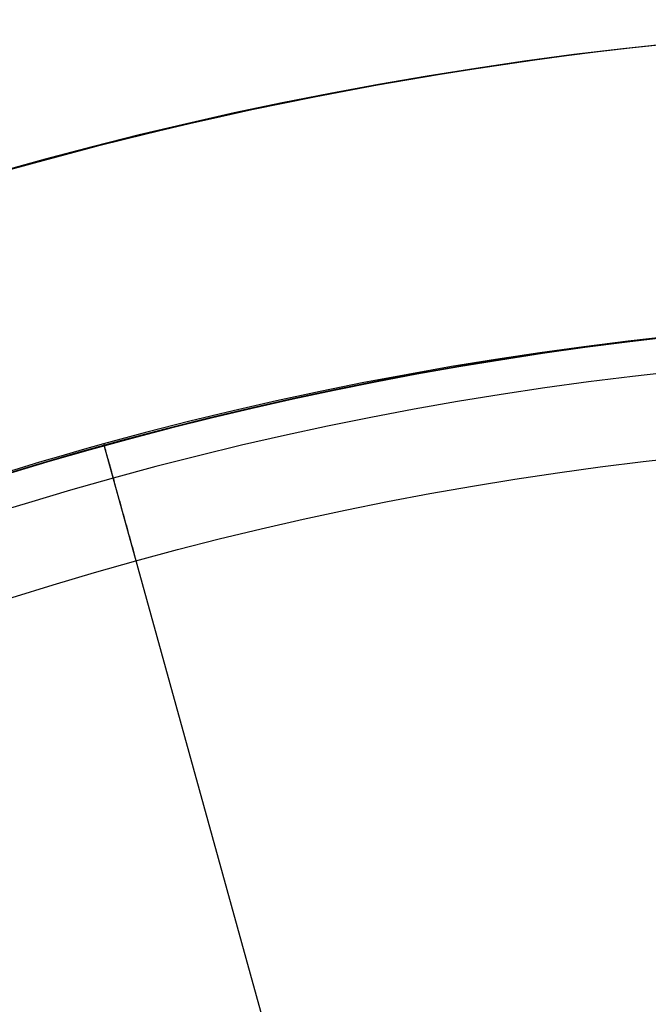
# Model space of a CAD drawing. Header units: millimetres. Extents: x -70 to 70, y -74 to 66.
# Tile 48 of 66: x 19.26 to 20.3, y 0.86 to 2.49. Entities that reach past the tile are written whole.
import ezdxf

# ---------------------------------------------------------------- set-up
doc = ezdxf.new("R2010")
doc.units = ezdxf.units.MM
doc.header["$MEASUREMENT"] = 0
doc.layers.add('Predefinito', color=7, linetype='Continuous', true_color=0x000000)

msp = doc.modelspace()

# ---------------------------------------------------------------- linework, layer by layer
at = {"layer": 'Predefinito', "color": 9, "true_color": 0xc4c4c4}
msp.add_line((19.40024409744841, 1.782800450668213, 26.49999999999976), (22.59975590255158, -9.78280045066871, 26.49999999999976), dxfattribs=at)
for centre, radius, start, end in [((-6.039613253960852e-14, -4.000000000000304, 3.999999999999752), 70.00000000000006, 359.9999999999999, 89.99999999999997), ((-5.684341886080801e-14, -4.0000000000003, 1.999999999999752), 70.00000000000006, 359.9999999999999, 89.99999999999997), ((0, -4.000000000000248, 2.999999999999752), 70, 270, 90.00000000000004), ((1.27897692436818e-13, -4.000000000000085, 1.999999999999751), 64.99999999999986, 4.775725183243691e-14, 90.00000000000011), ((1.172395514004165e-13, -4.000000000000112), 64.99999999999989, 9.786322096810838e-14, 90.00000000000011), ((0, -4.000000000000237, 0.9999999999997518), 65, 270, 90.00000000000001), ((-3.176258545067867e-08, -4.000000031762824, 1.999999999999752), 25.00000003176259, 7.27943635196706e-08, 89.99999999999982), ((5.329070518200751e-15, -4.000000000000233), 24.99999999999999, 359.9999999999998, 90.00000000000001), ((0, -4.000000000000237, 0.9999999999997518), 25, 270, 90.00000000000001), ((21, -4.000000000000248, 110.4999999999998), 7.000000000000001, 0, 180), ((21, -4.000000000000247, 215.009608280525), 6.999815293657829, 1.249936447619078e-10, 180.000000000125), ((21, -4.000000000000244, 5.99039171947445), 6.999815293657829, 1.608639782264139e-10, 180.0000000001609), ((21, -4.000000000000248, 215.4996305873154), 6.480783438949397, 2.469500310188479e-10, 180.000000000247), ((21, -4.000000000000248, 5.500369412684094), 6.480783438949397, 3.178481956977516e-10, 180.0000000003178), ((21, -4.000000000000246, 214.9999999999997), 6, 6.250001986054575e-11, 180.0000000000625), ((21, -4.000000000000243, 26.49999999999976), 5.999999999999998, 15.46359143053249, 180.0000000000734), ((21, -4.000000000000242, 5.999999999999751), 6.000000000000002, 15.46359143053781, 180.0000000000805), ((21, -4.000000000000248, 110.4999999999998), 6.000000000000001, 0, 180)]:
    msp.add_arc(centre, radius, start, end, dxfattribs=at)
for points, degree in [([(26.78280045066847, -2.400244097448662, 4.199999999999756), (27.20944569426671, -3.910610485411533, 4.199999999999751), (26.78435745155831, -7.278848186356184, 4.199999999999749), (22.77564064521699, -10.41317120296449, 4.199999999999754), (17.71994432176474, -9.7874402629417, 4.199999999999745), (14.58768671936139, -5.773904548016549, 4.199999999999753), (15.21185379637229, -0.7211902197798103, 4.199999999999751), (19.22714378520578, 2.413941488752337, 4.199999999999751), (24.27678586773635, 1.785525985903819, 4.199999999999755), (26.37253555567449, -0.8853462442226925, 4.199999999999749), (26.78280045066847, -2.400244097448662, 4.199999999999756)], 3), ([(26.72634234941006, -2.415862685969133, 4.058578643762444), (27.14882220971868, -3.911483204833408, 4.058578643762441), (26.72788414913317, -7.246836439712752, 4.058578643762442), (22.75830487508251, -10.35055872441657, 4.058578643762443), (17.75196785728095, -9.730936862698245, 4.05857864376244), (14.65029082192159, -5.756585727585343, 4.058578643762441), (15.2683640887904, -0.7532015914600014, 4.058578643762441), (19.24445237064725, 2.351321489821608, 4.058578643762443), (24.2447942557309, 1.729041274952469, 4.058578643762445), (26.32008291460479, -0.9157549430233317, 4.058578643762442), (26.72634234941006, -2.415862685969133, 4.058578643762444)], 3), ([(26.59004043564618, -2.453569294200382, 3.999999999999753), (26.19345103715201, -0.9891680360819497, 3.999999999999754), (24.16755967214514, 1.592675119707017, 3.999999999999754), (19.28623899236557, 2.200143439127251, 3.999999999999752), (15.40479200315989, -0.8304838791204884, 3.999999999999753), (14.80143049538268, -5.714774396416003, 3.99999999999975), (17.82927951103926, -9.594525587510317, 3.999999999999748), (22.71645262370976, -10.19939882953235, 3.999999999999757), (26.59154553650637, -7.169553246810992, 3.999999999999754), (27.00246417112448, -3.913590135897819, 3.999999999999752), (26.59004043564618, -2.453569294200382, 3.999999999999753)], 3), ([(19.40024409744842, 1.782800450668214, 6.015513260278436), (19.40024409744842, 1.782800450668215, 5.107756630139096), (19.40024409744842, 1.782800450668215, 4.199999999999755)], 2)]:
    msp.add_open_spline(points, degree=degree, dxfattribs=at)
msp.add_rational_spline([(19.39953580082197, 1.786683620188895, 4.199999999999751), (19.39953580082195, 1.786683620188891, 3.999999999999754), (19.45288460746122, 1.593794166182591, 3.999999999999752)], [0.9999999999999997, 0.7071067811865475, 0.9999999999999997], degree=2, dxfattribs=at)

doc.saveas('drawing.dxf')
